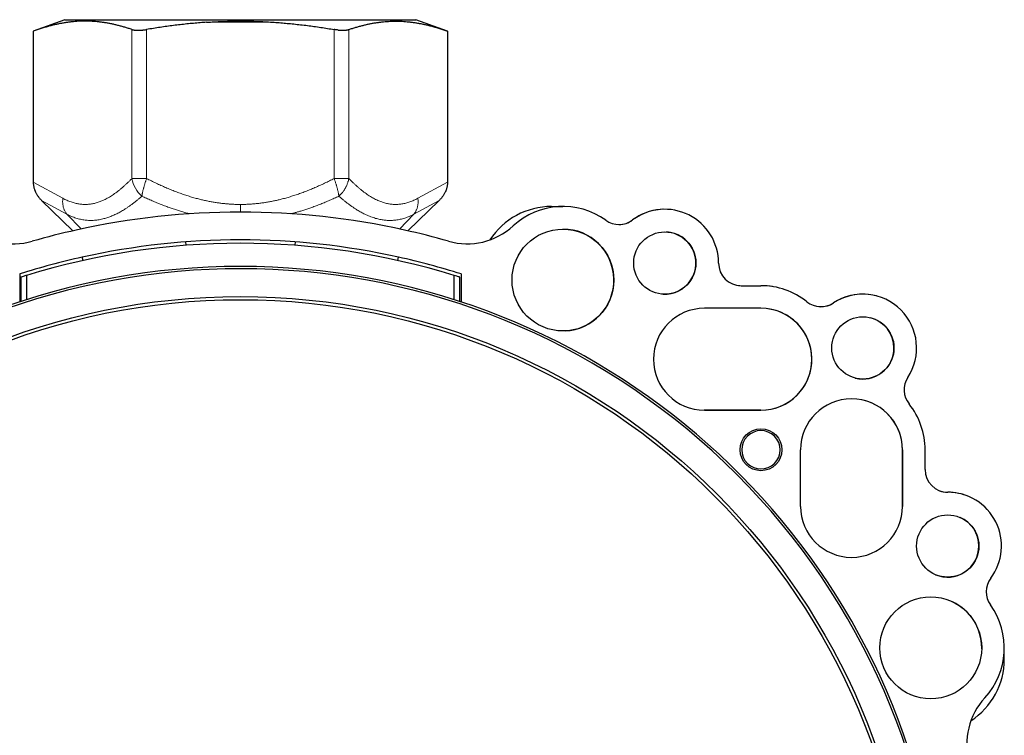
# Model space of a CAD drawing. Header units: millimetres. Extents: x 8 to 671, y 12 to 523.
# Tile 51 of 64: x 332 to 419, y 460 to 523. Entities that reach past the tile are written whole.
import ezdxf

# ---------------------------------------------------------------- set-up
doc = ezdxf.new("R2010")
doc.units = ezdxf.units.MM

msp = doc.modelspace()

# ---------------------------------------------------------------- linework, layer by layer
at = {"color": 7, "linetype": 'Continuous', "lineweight": 30}
for p, q in [((335.975, 523.475), (333.173, 522.455)), ((335.975, 523.475), (351.475, 523.475)), ((351.475, 523.475), (366.975, 523.475)), ((369.777, 522.455), (366.975, 523.475)), ((333.173, 522.455), (333.173, 509.12)), ((369.777, 522.455), (369.777, 509.12)), ((336.677, 504.819), (333.911, 507.501)), ((366.273, 504.819), (369.039, 507.501)), ((378.975, 506.975), (379.954, 506.975)), ((379.958, 504.975), (379.975, 504.975)), ((346.635, 503.843), (346.658, 503.544)), ((356.316, 503.843), (356.294, 503.544)), ((337.57, 502.202), (337.505, 502.495)), ((365.382, 502.202), (365.447, 502.495)), ((331.976, 501.01), (331.976, 498.54)), ((332.075, 500.726), (332.075, 498.572)), ((332.575, 500.882), (332.575, 498.734)), ((370.375, 498.734), (370.375, 500.882)), ((370.875, 498.572), (370.875, 500.726)), ((370.976, 501.009), (370.976, 498.539)), ((395.725, 499.975), (397.475, 499.975)), ((395.726, 499.975), (397.476, 499.975)), ((397.476, 497.975), (392.476, 497.975)), ((397.475, 488.975), (392.45, 488.975)), ((392.476, 488.975), (397.476, 488.975)), ((400.976, 480.475), (400.976, 485.475)), ((409.975, 480.399), (409.975, 485.475)), ((409.976, 485.475), (409.976, 480.475)), ((411.976, 483.725), (411.976, 485.475)), ((416.975, 467.905), (416.975, 467.975)), ((418.975, 466.975), (418.975, 467.891))]:
    msp.add_line(p, q, dxfattribs=at)
at = {"color": 8, "linetype": 'Continuous', "lineweight": 0}
for p, q in [((348.493, 523.246), (354.457, 523.246)), ((341.891, 522.607), (341.891, 509.442)), ((343.19, 522.607), (343.19, 509.442)), ((359.76, 522.607), (359.76, 509.442)), ((361.059, 522.607), (361.059, 509.442)), ((333.173, 509.12), (335.791, 507.696)), ((369.777, 509.12), (367.159, 507.696)), ((333.911, 507.501), (336.152, 506.282)), ((369.039, 507.501), (366.798, 506.282)), ((336.152, 506.282), (337.411, 504.983)), ((366.798, 506.282), (365.537, 504.981))]:
    msp.add_line(p, q, dxfattribs=at)
at = {"color": 7, "linetype": 'Continuous', "lineweight": 30}
for centre, radius in [((379.976, 500.475), 4.5), ((388.976, 501.975), 2.75), ((351.475, 439.475), 59.539), ((351.475, 439.475), 59.264), ((406.476, 494.475), 2.75), ((397.476, 485.475), 1.85), ((413.975, 476.975), 2.75), ((412.475, 467.975), 4.5)]:
    msp.add_circle(centre, radius, dxfattribs=at)
at = {"color": 8, "linetype": 'Continuous', "lineweight": 0}
msp.add_arc((344.63, 509.959), 2.787, 190.68846, 228.18363, dxfattribs=at)
at = {"color": 7, "linetype": 'Continuous', "lineweight": 30}
for centre, radius, start, end in [((351.475, 439.475), 67.001, 77.4995, 102.49925), ((378.975, 500.475), 6.5, 90, 146.93408), ((379.976, 500.475), 6.5, 54.32687, 132.62781), ((388.975, 501.975), 4.75, 87.01726, 126.7977), ((388.976, 501.975), 4.75, 359.9995, 126.7972), ((384.933, 507.38), 2, 234.32725, 306.79779), ((384.932, 507.38), 2, 269.62974, 306.79829), ((331.441, 509.672), 6, 227.37059, 285.92798), ((351.475, 439.475), 67, 102.49925, 105.92821), ((351.475, 439.475), 67, 74.07054, 77.4995), ((371.51, 509.672), 6, 254.07077, 312.62816), ((379.975, 500.475), 4.5, 272.52997, 90), ((388.975, 501.975), 2.75, 267.02127, 87.07268), ((351.475, 439.475), 64.551, 77.4995, 102.49925), ((351.475, 439.475), 64.25, 72.89262, 107.10738), ((351.475, 439.475), 64.55, 102.49925, 107.58251), ((351.475, 439.475), 64.55, 72.41624, 77.4995), ((351.475, 439.475), 62, 235.57766, 214.42234), ((351.475, 439.475), 62.2, 9.25166, 170.74834), ((395.726, 501.975), 2, 179.9995, 269.9995), ((395.725, 501.975), 2, 262.87743, 270), ((397.475, 493.475), 6.5, 81.12151, 90), ((397.476, 493.475), 6.5, 51.42613, 89.9995), ((402.775, 500.12), 2, 231.42897, 303.24192), ((406.475, 494.475), 4.75, 75.37761, 123.24044), ((406.476, 494.475), 4.75, 326.75771, 123.24129), ((392.476, 493.475), 4.5, 89.9995, 269.9995), ((397.475, 493.475), 4.5, 270, 81.48195), ((397.476, 493.475), 4.5, 269.9995, 89.9995), ((402.775, 500.12), 2, 258.68909, 303.24564), ((406.475, 494.475), 2.75, 0, 75.54825), ((406.475, 494.475), 2.75, 255.73253, 0), ((412.121, 490.774), 2, 146.75708, 218.57003), ((405.476, 485.475), 4.5, 359.9995, 179.9995), ((405.475, 485.475), 4.5, 0, 74.94271), ((405.476, 485.475), 6.5, 359.9995, 38.57287), ((397.475, 485.475), 1.693, 45, 225), ((397.475, 485.475), 1.693, 225, 45), ((413.976, 483.725), 2, 179.9995, 269.9995), ((413.975, 483.725), 2, 248.69689, 270), ((413.975, 476.975), 4.75, 66.86977, 90), ((413.975, 476.975), 4.75, 323.2018, 89.9995), ((405.476, 480.475), 4.5, 179.9995, 359.9995), ((413.975, 476.975), 2.75, 0, 66.7464), ((413.975, 476.975), 2.75, 247.00145, 0), ((419.381, 472.931), 2, 143.20121, 215.67175), ((412.475, 467.975), 4.5, 0, 64.79379), ((412.475, 467.975), 6.5, 317.37119, 35.67213), ((412.475, 466.975), 6.5, 303.07672, 0), ((421.672, 459.509), 6, 137.37084, 195.92823)]:
    msp.add_arc(centre, radius, start, end, dxfattribs=at)
for points, knots in [([(341.891, 522.607), (341.785, 522.642), (341.576, 522.711), (341.261, 522.807), (340.949, 522.896), (340.639, 522.977), (340.332, 523.05), (340.029, 523.115), (339.73, 523.171), (339.432, 523.22), (339.133, 523.261), (338.833, 523.295), (338.533, 523.321), (338.233, 523.338), (337.933, 523.347), (337.634, 523.348), (337.334, 523.341), (337.034, 523.325), (336.734, 523.302), (336.432, 523.27), (336.13, 523.23), (335.826, 523.182), (335.521, 523.125), (335.214, 523.061), (334.895, 522.986), (334.563, 522.9), (334.219, 522.803), (333.872, 522.696), (333.523, 522.58), (333.29, 522.497), (333.173, 522.455)], [0, 0, 0, 0, 0.036545, 0.072805, 0.108778, 0.14447, 0.17989, 0.214426, 0.248732, 0.282826, 0.316734, 0.351173, 0.385484, 0.419702, 0.453864, 0.488004, 0.522159, 0.556364, 0.590653, 0.625063, 0.659625, 0.694375, 0.729339, 0.764539, 0.799995, 0.839309, 0.878962, 0.918964, 0.959313, 1, 1, 1, 1]), ([(348.493, 523.246), (348.299, 523.233), (347.911, 523.205), (347.326, 523.154), (346.739, 523.097), (346.149, 523.032), (345.559, 522.96), (344.969, 522.881), (344.379, 522.797), (343.785, 522.706), (343.389, 522.64), (343.19, 522.607)], [0, 0, 0, 0, 0.109072, 0.218757, 0.329124, 0.440234, 0.552139, 0.662856, 0.7744, 0.886783, 1, 1, 1, 1]), ([(348.493, 523.246), (348.717, 523.26), (349.163, 523.289), (349.832, 523.319), (350.5, 523.339), (351.166, 523.349), (351.828, 523.349), (352.486, 523.338), (353.141, 523.318), (353.798, 523.288), (354.237, 523.26), (354.457, 523.246)], [0, 0, 0, 0, 0.112687, 0.224854, 0.336651, 0.448227, 0.559733, 0.669327, 0.779142, 0.88932, 1, 1, 1, 1]), ([(354.457, 523.246), (354.651, 523.233), (355.039, 523.205), (355.623, 523.154), (356.21, 523.097), (356.801, 523.032), (357.391, 522.96), (357.981, 522.881), (358.571, 522.797), (359.164, 522.706), (359.561, 522.64), (359.76, 522.607)], [0, 0, 0, 0, 0.109072, 0.218757, 0.329124, 0.440234, 0.552139, 0.662856, 0.7744, 0.886783, 1, 1, 1, 1]), ([(361.059, 522.607), (361.164, 522.642), (361.374, 522.711), (361.688, 522.807), (362.001, 522.896), (362.311, 522.977), (362.618, 523.05), (362.921, 523.115), (363.22, 523.171), (363.518, 523.22), (363.817, 523.261), (364.116, 523.295), (364.417, 523.321), (364.717, 523.338), (365.017, 523.347), (365.316, 523.348), (365.616, 523.341), (365.916, 523.325), (366.216, 523.302), (366.517, 523.27), (366.82, 523.23), (367.124, 523.182), (367.429, 523.125), (367.736, 523.061), (368.055, 522.986), (368.387, 522.9), (368.731, 522.803), (369.078, 522.696), (369.427, 522.58), (369.66, 522.497), (369.777, 522.455)], [0, 0, 0, 0, 0.036545, 0.072805, 0.108778, 0.14447, 0.17989, 0.214426, 0.248732, 0.282826, 0.316734, 0.351173, 0.385484, 0.419702, 0.453864, 0.488004, 0.522159, 0.556364, 0.590653, 0.625063, 0.659625, 0.694375, 0.729339, 0.764539, 0.799995, 0.839309, 0.878962, 0.918964, 0.959313, 1, 1, 1, 1]), ([(341.891, 522.607), (341.908, 522.602), (341.941, 522.591), (341.999, 522.577), (342.061, 522.566), (342.128, 522.556), (342.2, 522.549), (342.276, 522.543), (342.356, 522.54), (342.439, 522.539), (342.526, 522.54), (342.616, 522.543), (342.708, 522.549), (342.802, 522.556), (342.898, 522.566), (342.995, 522.577), (343.092, 522.591), (343.157, 522.602), (343.19, 522.607)], [0, 0, 0, 0, 0.062848, 0.125358, 0.187768, 0.250316, 0.312965, 0.375304, 0.43757, 0.5, 0.562408, 0.624666, 0.687013, 0.749684, 0.812221, 0.874627, 0.937141, 1, 1, 1, 1]), ([(360.111, 522.56), (360.073, 522.564), (359.996, 522.572), (359.878, 522.588), (359.8, 522.6), (359.76, 522.607)], [0, 0, 0, 0, 0.329389, 0.662658, 1, 1, 1, 1]), ([(360.111, 522.56), (360.144, 522.557), (360.21, 522.551), (360.305, 522.545), (360.399, 522.541), (360.489, 522.539), (360.576, 522.54), (360.659, 522.543), (360.739, 522.548), (360.813, 522.555), (360.883, 522.565), (360.947, 522.577), (361.007, 522.59), (361.041, 522.601), (361.059, 522.607)], [0, 0, 0, 0, 0.083976, 0.167234, 0.250111, 0.332945, 0.416077, 0.499841, 0.583297, 0.666265, 0.74908, 0.832082, 0.91561, 1, 1, 1, 1]), ([(333.173, 509.12), (333.173, 509.085), (333.175, 509.014), (333.184, 508.907), (333.199, 508.798), (333.222, 508.682), (333.254, 508.561), (333.284, 508.469), (333.306, 508.408), (333.317, 508.38), (333.328, 508.351), (333.34, 508.323), (333.352, 508.294), (333.365, 508.266), (333.39, 508.212), (333.43, 508.133), (333.489, 508.029), (333.556, 507.924), (333.631, 507.817), (333.715, 507.71), (333.808, 507.604), (333.876, 507.536), (333.911, 507.501)], [0, 0, 0, 0, 0.057602, 0.116525, 0.176809, 0.238496, 0.309294, 0.381947, 0.398519, 0.415187, 0.431952, 0.448814, 0.465774, 0.482832, 0.499988, 0.562526, 0.628002, 0.696433, 0.767836, 0.842224, 0.919608, 1, 1, 1, 1]), ([(369.777, 509.12), (369.776, 509.085), (369.775, 509.014), (369.766, 508.907), (369.75, 508.798), (369.728, 508.682), (369.696, 508.561), (369.666, 508.469), (369.644, 508.408), (369.633, 508.38), (369.621, 508.351), (369.61, 508.323), (369.597, 508.294), (369.585, 508.266), (369.56, 508.212), (369.52, 508.133), (369.461, 508.029), (369.394, 507.924), (369.319, 507.817), (369.235, 507.71), (369.141, 507.604), (369.074, 507.536), (369.039, 507.501)], [0, 0, 0, 0, 0.057602, 0.116525, 0.176809, 0.238496, 0.309294, 0.381947, 0.398519, 0.415187, 0.431952, 0.448814, 0.465774, 0.482832, 0.499988, 0.562526, 0.628001, 0.696433, 0.767836, 0.842223, 0.919608, 1, 1, 1, 1]), ([(332.575, 500.882), (332.481, 500.853), (332.315, 500.802), (332.148, 500.749), (332.075, 500.726)], [0, 0, 0, 0, 0.56, 1, 1, 1, 1]), ([(370.875, 500.726), (370.782, 500.755), (370.615, 500.808), (370.448, 500.859), (370.375, 500.882)], [0, 0, 0, 0, 0.56, 1, 1, 1, 1])]:
    msp.add_open_spline(points, degree=3, knots=knots, dxfattribs=at)
at = {"color": 8, "linetype": 'Continuous', "lineweight": 0}
for points, knots in [([(335.791, 507.696), (335.85, 507.664), (335.969, 507.601), (336.149, 507.517), (336.329, 507.44), (336.509, 507.372), (336.689, 507.313), (336.866, 507.264), (337.039, 507.224), (337.209, 507.194), (337.38, 507.171), (337.55, 507.158), (337.72, 507.152), (337.891, 507.155), (338.061, 507.166), (338.231, 507.186), (338.402, 507.213), (338.571, 507.249), (338.739, 507.293), (338.906, 507.344), (339.073, 507.403), (339.247, 507.472), (339.428, 507.553), (339.617, 507.647), (339.805, 507.75), (339.993, 507.861), (340.18, 507.981), (340.367, 508.109), (340.553, 508.245), (340.742, 508.39), (340.933, 508.546), (341.126, 508.711), (341.318, 508.884), (341.51, 509.064), (341.701, 509.249), (341.828, 509.378), (341.891, 509.442)], [0, 0, 0, 0, 0.029267, 0.058426, 0.087484, 0.116447, 0.145321, 0.174112, 0.201193, 0.22822, 0.255207, 0.282166, 0.309111, 0.336056, 0.363015, 0.39, 0.417025, 0.444099, 0.470746, 0.497455, 0.524234, 0.55109, 0.58171, 0.612444, 0.643299, 0.674279, 0.705386, 0.736621, 0.767982, 0.799466, 0.83258, 0.865824, 0.899194, 0.932686, 0.966291, 1, 1, 1, 1]), ([(343.19, 509.442), (343.177, 509.405), (343.15, 509.332), (343.113, 509.222), (343.076, 509.112), (343.041, 509.003), (343.008, 508.896), (342.976, 508.79), (342.946, 508.685), (342.918, 508.583), (342.892, 508.484), (342.869, 508.387), (342.847, 508.294), (342.827, 508.204), (342.81, 508.117), (342.795, 508.034), (342.782, 507.955), (342.775, 507.906), (342.771, 507.882)], [0, 0, 0, 0, 0.063144, 0.126202, 0.189172, 0.252051, 0.314837, 0.377531, 0.440133, 0.502647, 0.565076, 0.627423, 0.689693, 0.751891, 0.814019, 0.876079, 0.938074, 1, 1, 1, 1]), ([(343.19, 509.442), (343.33, 509.371), (343.609, 509.229), (344.031, 509.026), (344.455, 508.829), (344.88, 508.642), (345.308, 508.463), (345.729, 508.296), (346.143, 508.142), (346.551, 508.001), (346.959, 507.869), (347.369, 507.747), (347.757, 507.642), (348.123, 507.552), (348.467, 507.475), (348.811, 507.406), (349.155, 507.345), (349.5, 507.292), (349.838, 507.248), (350.171, 507.213), (350.496, 507.187), (350.823, 507.167), (351.149, 507.156), (351.366, 507.154), (351.475, 507.153)], [0, 0, 0, 0, 0.054179, 0.108185, 0.162005, 0.215623, 0.269024, 0.322196, 0.372109, 0.421803, 0.471274, 0.520524, 0.569556, 0.610255, 0.650811, 0.691232, 0.731529, 0.771715, 0.811804, 0.849528, 0.887195, 0.92482, 0.962416, 1, 1, 1, 1]), ([(359.76, 509.442), (359.62, 509.371), (359.341, 509.229), (358.919, 509.026), (358.495, 508.829), (358.069, 508.642), (357.642, 508.463), (357.221, 508.296), (356.807, 508.142), (356.399, 508.001), (355.991, 507.869), (355.581, 507.747), (355.193, 507.642), (354.827, 507.552), (354.483, 507.475), (354.139, 507.406), (353.795, 507.345), (353.45, 507.292), (353.111, 507.248), (352.779, 507.213), (352.453, 507.187), (352.127, 507.167), (351.801, 507.156), (351.584, 507.154), (351.475, 507.153)], [0, 0, 0, 0, 0.054179, 0.108185, 0.162005, 0.215623, 0.269024, 0.322196, 0.372109, 0.421803, 0.471274, 0.520524, 0.569556, 0.610255, 0.650811, 0.691232, 0.731529, 0.771715, 0.811804, 0.849528, 0.887195, 0.92482, 0.962416, 1, 1, 1, 1]), ([(359.76, 509.442), (359.773, 509.405), (359.799, 509.332), (359.837, 509.222), (359.874, 509.112), (359.909, 509.003), (359.942, 508.896), (359.974, 508.79), (360.004, 508.685), (360.031, 508.583), (360.057, 508.484), (360.081, 508.387), (360.103, 508.294), (360.123, 508.204), (360.14, 508.117), (360.155, 508.034), (360.168, 507.955), (360.175, 507.906), (360.178, 507.882)], [0, 0, 0, 0, 0.063144, 0.126202, 0.189172, 0.252051, 0.314837, 0.377531, 0.440133, 0.502647, 0.565076, 0.627423, 0.689693, 0.751891, 0.814019, 0.876079, 0.938074, 1, 1, 1, 1]), ([(361.059, 509.442), (361.053, 509.409), (361.04, 509.342), (361.014, 509.24), (360.984, 509.135), (360.947, 509.023), (360.901, 508.905), (360.861, 508.813), (360.832, 508.753), (360.819, 508.725), (360.804, 508.697), (360.79, 508.669), (360.775, 508.64), (360.759, 508.612), (360.736, 508.571), (360.704, 508.516), (360.661, 508.447), (360.608, 508.368), (360.566, 508.308), (360.535, 508.268), (360.526, 508.256), (360.516, 508.243), (360.506, 508.23), (360.495, 508.217), (360.471, 508.186), (360.433, 508.14), (360.382, 508.083), (360.335, 508.033), (360.293, 507.99), (360.257, 507.954), (360.226, 507.925), (360.2, 507.901), (360.185, 507.888), (360.178, 507.882)], [0, 0, 0, 0, 0.056626, 0.11503, 0.175209, 0.237162, 0.308647, 0.382346, 0.399198, 0.416161, 0.433235, 0.45042, 0.467717, 0.485124, 0.502642, 0.544263, 0.588142, 0.634274, 0.698609, 0.707325, 0.716107, 0.724957, 0.733873, 0.742856, 0.751907, 0.798827, 0.841187, 0.878996, 0.912261, 0.940989, 0.965185, 0.984854, 1, 1, 1, 1]), ([(367.159, 507.696), (367.099, 507.664), (366.98, 507.601), (366.801, 507.517), (366.621, 507.44), (366.441, 507.372), (366.261, 507.313), (366.084, 507.264), (365.911, 507.224), (365.74, 507.194), (365.57, 507.171), (365.4, 507.158), (365.229, 507.152), (365.059, 507.155), (364.889, 507.166), (364.718, 507.186), (364.548, 507.213), (364.379, 507.249), (364.211, 507.293), (364.044, 507.344), (363.877, 507.403), (363.703, 507.472), (363.522, 507.553), (363.333, 507.647), (363.145, 507.75), (362.957, 507.861), (362.77, 507.981), (362.583, 508.109), (362.397, 508.245), (362.208, 508.39), (362.017, 508.546), (361.824, 508.711), (361.631, 508.884), (361.44, 509.064), (361.249, 509.249), (361.122, 509.378), (361.059, 509.442)], [0, 0, 0, 0, 0.0292667, 0.0584264, 0.0874845, 0.1164473, 0.1453208, 0.1741124, 0.201193, 0.2282205, 0.255207, 0.2821658, 0.3091107, 0.3360557, 0.3630145, 0.3900004, 0.4170252, 0.4440992, 0.4707457, 0.4974547, 0.5242339, 0.5510901, 0.5817097, 0.6124443, 0.6432995, 0.6742795, 0.7053865, 0.7366211, 0.767982, 0.7994663, 0.8325796, 0.8658236, 0.8991944, 0.932686, 0.9662908, 1, 1, 1, 1]), ([(336.152, 506.282), (336.218, 506.249), (336.349, 506.182), (336.547, 506.094), (336.746, 506.015), (336.946, 505.946), (337.146, 505.887), (337.347, 505.837), (337.547, 505.798), (337.748, 505.768), (337.952, 505.748), (338.158, 505.738), (338.367, 505.739), (338.576, 505.749), (338.786, 505.77), (338.997, 505.802), (339.209, 505.843), (339.408, 505.892), (339.596, 505.945), (339.771, 506.001), (339.946, 506.064), (340.122, 506.133), (340.298, 506.209), (340.472, 506.29), (340.643, 506.376), (340.811, 506.465), (340.979, 506.56), (341.145, 506.659), (341.323, 506.771), (341.515, 506.897), (341.722, 507.041), (341.93, 507.193), (342.139, 507.353), (342.349, 507.521), (342.56, 507.697), (342.701, 507.82), (342.771, 507.882)], [0, 0, 0, 0, 0.031604, 0.062993, 0.094213, 0.125317, 0.156652, 0.187285, 0.217828, 0.248334, 0.278918, 0.31006, 0.341191, 0.37237, 0.403518, 0.434678, 0.46591, 0.49727, 0.522998, 0.548755, 0.574571, 0.600473, 0.626486, 0.652638, 0.677446, 0.702419, 0.727579, 0.752637, 0.776757, 0.807733, 0.838972, 0.870499, 0.902342, 0.934524, 0.96707, 1, 1, 1, 1]), ([(342.771, 507.882), (342.906, 507.819), (343.174, 507.695), (343.578, 507.517), (343.979, 507.347), (344.378, 507.185), (344.776, 507.032), (345.165, 506.89), (345.546, 506.758), (345.918, 506.637), (346.29, 506.523), (346.652, 506.418), (346.891, 506.355), (347.005, 506.325)], [0, 0, 0, 0, 0.098765, 0.196317, 0.292723, 0.388057, 0.482394, 0.575815, 0.663135, 0.749791, 0.83586, 0.921424, 1, 1, 1, 1]), ([(360.178, 507.882), (360.043, 507.819), (359.775, 507.695), (359.372, 507.517), (358.971, 507.347), (358.572, 507.185), (358.174, 507.032), (357.793, 506.893), (357.429, 506.767), (357.081, 506.653), (356.804, 506.567), (356.597, 506.505), (356.461, 506.466), (356.325, 506.427), (356.188, 506.389), (356.062, 506.355), (355.98, 506.334), (355.944, 506.325)], [0, 0, 0, 0, 0.098761, 0.196308, 0.292711, 0.388041, 0.482376, 0.575794, 0.657313, 0.738249, 0.818665, 0.85013, 0.881528, 0.912864, 0.944143, 0.975368, 1, 1, 1, 1]), ([(366.798, 506.282), (366.732, 506.249), (366.601, 506.182), (366.403, 506.094), (366.204, 506.015), (366.004, 505.946), (365.804, 505.887), (365.603, 505.837), (365.403, 505.798), (365.202, 505.768), (365.006, 505.749), (364.818, 505.74), (364.635, 505.738), (364.452, 505.745), (364.269, 505.759), (364.085, 505.781), (363.9, 505.811), (363.715, 505.849), (363.521, 505.897), (363.319, 505.955), (363.109, 506.025), (362.898, 506.104), (362.687, 506.193), (362.49, 506.284), (362.307, 506.376), (362.139, 506.465), (361.971, 506.56), (361.805, 506.659), (361.626, 506.771), (361.435, 506.897), (361.228, 507.041), (361.02, 507.193), (360.811, 507.353), (360.601, 507.521), (360.39, 507.697), (360.249, 507.82), (360.178, 507.882)], [0, 0, 0, 0, 0.031603, 0.062991, 0.094211, 0.125317, 0.15665, 0.187281, 0.217825, 0.248334, 0.278915, 0.306165, 0.333403, 0.360667, 0.387945, 0.415196, 0.442475, 0.469821, 0.497271, 0.528145, 0.559071, 0.590097, 0.62127, 0.652635, 0.677443, 0.702417, 0.727578, 0.752637, 0.776757, 0.807732, 0.83897, 0.870497, 0.90234, 0.934523, 0.967069, 1, 1, 1, 1]), ([(351.475, 507.153), (351.475, 507.104), (351.475, 507.007), (351.475, 506.861), (351.475, 506.717), (351.475, 506.588), (351.475, 506.508), (351.475, 506.475)], [0, 0, 0, 0, 0.211758, 0.423526, 0.635276, 0.847, 1, 1, 1, 1])]:
    msp.add_open_spline(points, degree=3, knots=knots, dxfattribs=at)
for points in [[(341.891, 509.442), (341.908, 509.442), (341.942, 509.442), (341.999, 509.442), (342.061, 509.442), (342.128, 509.442), (342.2, 509.442), (342.276, 509.442), (342.356, 509.442), (342.439, 509.442), (342.526, 509.442), (342.615, 509.442), (342.707, 509.442), (342.801, 509.442), (342.897, 509.442), (342.994, 509.442), (343.092, 509.442), (343.157, 509.442), (343.19, 509.442)], [(361.059, 509.442), (361.042, 509.442), (361.008, 509.442), (360.951, 509.442), (360.888, 509.442), (360.821, 509.442), (360.75, 509.442), (360.674, 509.442), (360.594, 509.442), (360.51, 509.442), (360.424, 509.442), (360.334, 509.442), (360.242, 509.442), (360.148, 509.442), (360.053, 509.442), (359.956, 509.442), (359.858, 509.442), (359.793, 509.442), (359.76, 509.442)], [(336.152, 506.282), (336.128, 506.312), (336.079, 506.374), (336.015, 506.474), (335.957, 506.579), (335.907, 506.689), (335.864, 506.805), (335.829, 506.924), (335.802, 507.047), (335.783, 507.173), (335.772, 507.302), (335.77, 507.432), (335.775, 507.564), (335.786, 507.652), (335.791, 507.696)], [(366.798, 506.282), (366.822, 506.312), (366.871, 506.374), (366.935, 506.474), (366.993, 506.579), (367.043, 506.689), (367.086, 506.805), (367.121, 506.924), (367.148, 507.047), (367.167, 507.173), (367.177, 507.302), (367.18, 507.432), (367.175, 507.564), (367.164, 507.652), (367.159, 507.696)]]:
    msp.add_open_spline(points, degree=3, dxfattribs=at)

doc.saveas('drawing.dxf')
